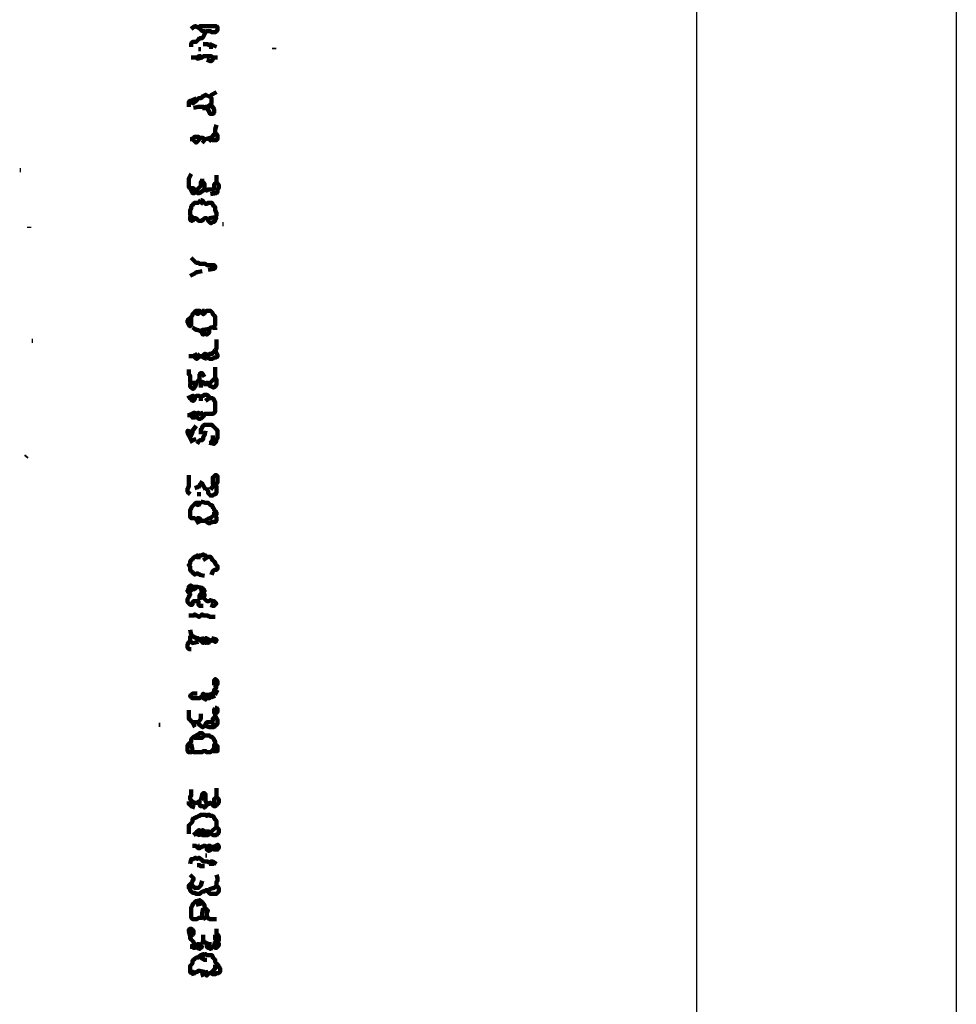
# Model space of a CAD drawing. Header units: metres. Extents: x 1704 to 4131, y 3282 to 4241.
# Tile 76 of 78: x 2258 to 2265, y 4222 to 4229. Entities that reach past the tile are written whole.
import ezdxf

# ---------------------------------------------------------------- set-up
doc = ezdxf.new("R2010")
doc.units = ezdxf.units.M
doc.layers.add('Dibujo', color=7, linetype='Continuous')
doc.layers.add('P', color=250, linetype='Continuous', lineweight=100)

msp = doc.modelspace()

# ---------------------------------------------------------------- linework, layer by layer
at = {"layer": 'Dibujo', "color": 0, "linetype": 'ByBlock'}
for p, q in [((2265.0098, 4237.0141), (2265.0098, 4207.3141)), ((2263.0098, 4235.0141), (2263.0098, 4209.3141))]:
    msp.add_line(p, q, dxfattribs=at)
at = {"layer": 'P', "color": 0, "linetype": 'Continuous'}
for points in [[(2259.1226, 4229.2892), (2259.1503, 4229.3076), (2259.1595, 4229.3076), (2259.1687, 4229.2984), (2259.178, 4229.2984), (2259.1872, 4229.3076), (2259.1964, 4229.3076), (2259.2056, 4229.3076), (2259.2149, 4229.3076), (2259.2241, 4229.3076), (2259.2333, 4229.3076), (2259.2426, 4229.3076), (2259.2518, 4229.3076), (2259.261, 4229.3076), (2259.2703, 4229.3076), (2259.2795, 4229.3076), (2259.2887, 4229.3076), (2259.298, 4229.3076), (2259.3072, 4229.3076), (2259.3164, 4229.3076), (2259.3256, 4229.2984), (2259.3256, 4229.2892), (2259.3256, 4229.28), (2259.3164, 4229.2707), (2259.3072, 4229.2615), (2259.298, 4229.2615), (2259.2887, 4229.2615), (2259.2795, 4229.2615), (2259.2703, 4229.2707), (2259.261, 4229.2707), (2259.2518, 4229.2707), (2259.2426, 4229.2707), (2259.2333, 4229.2615), (2259.2241, 4229.2707), (2259.2149, 4229.2707), (2259.2056, 4229.2707), (2259.178, 4229.2984)], [(2259.2333, 4229.2615), (2259.2149, 4229.2246), (2259.2056, 4229.2153), (2259.1964, 4229.2153), (2259.1872, 4229.2153), (2259.178, 4229.2061), (2259.1687, 4229.1969), (2259.1595, 4229.1876), (2259.1503, 4229.1876), (2259.141, 4229.1876), (2259.1318, 4229.1876), (2259.1226, 4229.1784), (2259.1226, 4229.1507)], [(2259.2149, 4229.1692), (2259.2518, 4229.1692), (2259.261, 4229.16), (2259.2703, 4229.1692), (2259.3164, 4229.1507)], [(2259.178, 4229.1323), (2259.1964, 4229.1323)], [(2259.261, 4229.1507), (2259.2887, 4229.1507)], [(2259.7595, 4229.1415), (2259.7595, 4229.1323)], [(2259.1226, 4229.0676), (2259.1687, 4229.0676)], [(2259.2056, 4229.0676), (2259.1687, 4229.0584), (2259.1687, 4229.0676), (2259.178, 4229.0769), (2259.1872, 4229.0769), (2259.1964, 4229.0769), (2259.2056, 4229.0676), (2259.2149, 4229.0769), (2259.2241, 4229.0769), (2259.2333, 4229.0769), (2259.2426, 4229.0769), (2259.2518, 4229.0769), (2259.261, 4229.0769), (2259.2703, 4229.0769), (2259.2795, 4229.0769), (2259.2887, 4229.0676), (2259.3256, 4229.0676)], [(2259.2887, 4229.0676), (2259.2887, 4229.0492), (2259.2795, 4229.04), (2259.2703, 4229.04), (2259.2426, 4229.0492)], [(2259.1041, 4228.6892), (2259.1041, 4228.7261), (2259.1133, 4228.7353), (2259.1226, 4228.7261), (2259.1318, 4228.7169), (2259.141, 4228.7169), (2259.1503, 4228.7261), (2259.1595, 4228.7353), (2259.1687, 4228.7446), (2259.178, 4228.7538), (2259.1872, 4228.7538), (2259.1964, 4228.7538), (2259.2056, 4228.763), (2259.2149, 4228.7723), (2259.2241, 4228.7723), (2259.2333, 4228.7815), (2259.2703, 4228.763)], [(2259.3164, 4228.8), (2259.2795, 4228.7815), (2259.2703, 4228.7723), (2259.2703, 4228.763), (2259.2795, 4228.7538), (2259.2795, 4228.7446), (2259.2795, 4228.7353), (2259.2795, 4228.7261), (2259.2795, 4228.7169), (2259.2703, 4228.7076), (2259.261, 4228.6984), (2259.2518, 4228.6892), (2259.2518, 4228.68), (2259.2518, 4228.6707), (2259.2518, 4228.6615), (2259.261, 4228.6523), (2259.261, 4228.643), (2259.2703, 4228.6338), (2259.2795, 4228.6338), (2259.2887, 4228.6338), (2259.298, 4228.643), (2259.298, 4228.6523), (2259.298, 4228.6615), (2259.298, 4228.6707), (2259.2703, 4228.7076)], [(2259.1133, 4228.7353), (2259.1595, 4228.7538)], [(2259.141, 4228.7353), (2259.1503, 4228.7261)], [(2259.141, 4228.68), (2259.178, 4228.6892), (2259.1872, 4228.6892), (2259.1964, 4228.6892), (2259.2056, 4228.6892), (2259.2149, 4228.6892), (2259.2241, 4228.68), (2259.2333, 4228.6892), (2259.2518, 4228.6892)], [(2259.2241, 4228.68), (2259.2241, 4228.6615)], [(2259.3164, 4228.5507), (2259.3072, 4228.5138), (2259.3072, 4228.5046), (2259.3072, 4228.4953), (2259.3072, 4228.4861), (2259.3164, 4228.4769), (2259.3256, 4228.4676), (2259.3256, 4228.4584), (2259.3256, 4228.4492), (2259.3256, 4228.44), (2259.3164, 4228.4307), (2259.3072, 4228.4307), (2259.298, 4228.4307), (2259.2887, 4228.4307), (2259.2887, 4228.44), (2259.2795, 4228.4492), (2259.298, 4228.4769)], [(2259.1133, 4228.44), (2259.1318, 4228.44)], [(2259.1964, 4228.4492), (2259.1595, 4228.4123), (2259.1503, 4228.4215), (2259.141, 4228.4307), (2259.1318, 4228.44), (2259.141, 4228.4492), (2259.1503, 4228.4584), (2259.1595, 4228.4584), (2259.1687, 4228.4584), (2259.178, 4228.4584), (2259.1872, 4228.4492), (2259.1964, 4228.4492), (2259.2056, 4228.4492), (2259.2149, 4228.4492), (2259.2241, 4228.44), (2259.2333, 4228.44), (2259.2703, 4228.4492)], [(2259.2333, 4228.44), (2259.2056, 4228.4123)], [(2259.261, 4228.44), (2259.2795, 4228.4215)], [(2257.8026, 4228.2), (2257.8118, 4228.2)], [(2259.1226, 4228.1723), (2259.1041, 4228.1353), (2259.1041, 4228.1261), (2259.1041, 4228.1169), (2259.1041, 4228.1076), (2259.1041, 4228.0984), (2259.1041, 4228.0892), (2259.1041, 4228.08), (2259.1041, 4228.0707), (2259.1133, 4228.0615), (2259.1226, 4228.0615), (2259.1318, 4228.0615), (2259.141, 4228.0615), (2259.1503, 4228.0523), (2259.1595, 4228.043), (2259.1687, 4228.0523), (2259.178, 4228.0615), (2259.1872, 4228.0707), (2259.1964, 4228.08), (2259.1964, 4228.0892), (2259.1964, 4228.0984), (2259.1964, 4228.1076), (2259.2056, 4228.1169), (2259.2149, 4228.1076), (2259.2241, 4228.0984), (2259.2241, 4228.0892), (2259.2241, 4228.08), (2259.2241, 4228.0707), (2259.2241, 4228.0615), (2259.2241, 4228.0523), (2259.2333, 4228.0523), (2259.2426, 4228.043), (2259.2518, 4228.0523), (2259.261, 4228.0523), (2259.2703, 4228.0523), (2259.2795, 4228.0523), (2259.2887, 4228.0523), (2259.298, 4228.0615), (2259.298, 4228.0707), (2259.298, 4228.08), (2259.298, 4228.0892), (2259.3072, 4228.0984), (2259.3164, 4228.1076), (2259.3256, 4228.0984), (2259.3349, 4228.0892), (2259.3349, 4228.08), (2259.3349, 4228.0707), (2259.3349, 4228.0615), (2259.3256, 4228.0523), (2259.3256, 4228.043), (2259.3256, 4228.0338), (2259.3164, 4228.0246), (2259.2703, 4228.0153)], [(2259.2056, 4228.1353), (2259.2056, 4228.1169)], [(2259.3164, 4228.163), (2259.3164, 4228.1446), (2259.3164, 4228.1353), (2259.3164, 4228.1261), (2259.3164, 4228.1076)], [(2259.1133, 4228.0615), (2259.1318, 4228.0246), (2259.141, 4228.0246), (2259.1503, 4228.0246), (2259.1595, 4228.0338), (2259.1687, 4228.0246), (2259.178, 4228.0246), (2259.1872, 4228.0246), (2259.2241, 4228.0523)], [(2259.298, 4228.043), (2259.298, 4228.0338)], [(2259.1964, 4227.9692), (2259.2056, 4227.9692), (2259.2149, 4227.96), (2259.2241, 4227.9507), (2259.2333, 4227.9415), (2259.2426, 4227.9415), (2259.2518, 4227.9507), (2259.261, 4227.9507), (2259.2703, 4227.9507), (2259.2795, 4227.9507), (2259.2887, 4227.9415), (2259.2887, 4227.9323), (2259.298, 4227.923), (2259.3072, 4227.9138), (2259.3072, 4227.9046), (2259.3072, 4227.8953), (2259.3072, 4227.8861), (2259.3164, 4227.8769), (2259.3164, 4227.8676), (2259.3164, 4227.8584), (2259.3164, 4227.8492), (2259.3072, 4227.84), (2259.3164, 4227.8307), (2259.3072, 4227.8215), (2259.3072, 4227.8123), (2259.298, 4227.803), (2259.2887, 4227.803), (2259.2795, 4227.7938), (2259.2703, 4227.7938), (2259.261, 4227.803), (2259.2518, 4227.8123), (2259.2518, 4227.8215), (2259.2426, 4227.8307), (2259.2333, 4227.8307), (2259.2241, 4227.8307), (2259.2149, 4227.8215), (2259.2056, 4227.8123), (2259.1964, 4227.8123), (2259.1872, 4227.8123), (2259.178, 4227.8123), (2259.1687, 4227.8215), (2259.1595, 4227.8307), (2259.1503, 4227.8307), (2259.141, 4227.8307), (2259.141, 4227.8215), (2259.1318, 4227.8123), (2259.1226, 4227.8123), (2259.1133, 4227.8215), (2259.1133, 4227.8307), (2259.1133, 4227.84), (2259.1226, 4227.8492), (2259.1133, 4227.8584), (2259.1133, 4227.8676), (2259.1133, 4227.8769), (2259.1133, 4227.8861), (2259.1133, 4227.8953), (2259.1226, 4227.9046), (2259.1226, 4227.9138), (2259.1226, 4227.923), (2259.1318, 4227.9323), (2259.141, 4227.9415), (2259.1503, 4227.9507), (2259.1595, 4227.9507), (2259.1687, 4227.9507), (2259.178, 4227.9507), (2259.1964, 4227.9692)], [(2259.1872, 4227.96), (2259.2149, 4227.9415)], [(2259.1226, 4227.8492), (2259.141, 4227.8307)], [(2259.261, 4227.8307), (2259.3072, 4227.84)], [(2257.8764, 4227.7661), (2257.8764, 4227.7569)], [(2259.3626, 4227.7846), (2259.3718, 4227.7846)], [(2259.1226, 4227.5261), (2259.1595, 4227.4892), (2259.1687, 4227.4892), (2259.178, 4227.4892), (2259.1872, 4227.48), (2259.1964, 4227.48), (2259.2056, 4227.48), (2259.2149, 4227.48), (2259.2241, 4227.48), (2259.2333, 4227.48), (2259.2426, 4227.4707), (2259.2518, 4227.4707), (2259.261, 4227.4707), (2259.2703, 4227.4707), (2259.2795, 4227.4707), (2259.2887, 4227.4707), (2259.298, 4227.4707), (2259.3072, 4227.4615), (2259.3072, 4227.4523), (2259.298, 4227.443), (2259.2518, 4227.4338)], [(2259.1133, 4227.3876), (2259.1503, 4227.4061), (2259.1595, 4227.4153), (2259.1687, 4227.4153), (2259.2056, 4227.4246)], [(2259.1226, 4227.0646), (2259.1226, 4227.0276), (2259.1226, 4227.0184), (2259.1226, 4227.0092), (2259.1133, 4227), (2259.1041, 4227.0092), (2259.1041, 4227.0184), (2259.0949, 4227.0276), (2259.0949, 4227.0369), (2259.0949, 4227.0461), (2259.1041, 4227.0553), (2259.1133, 4227.0646), (2259.1226, 4227.0738), (2259.1318, 4227.083), (2259.1318, 4227.0923), (2259.141, 4227.1015), (2259.1503, 4227.1107), (2259.1595, 4227.12), (2259.1687, 4227.12), (2259.178, 4227.12), (2259.1872, 4227.12), (2259.1964, 4227.1107), (2259.2056, 4227.1015), (2259.2149, 4227.0923), (2259.2241, 4227.1015), (2259.2333, 4227.1107), (2259.2426, 4227.12), (2259.2518, 4227.12), (2259.261, 4227.12), (2259.2703, 4227.12), (2259.2795, 4227.1107), (2259.2887, 4227.1015), (2259.2887, 4227.0923), (2259.298, 4227.083), (2259.3072, 4227.0738), (2259.3072, 4227.0646), (2259.3072, 4227.0553), (2259.3072, 4227.0461), (2259.3072, 4227.0369), (2259.3072, 4227.0276), (2259.3072, 4227.0184), (2259.3072, 4227.0092), (2259.298, 4227), (2259.2887, 4226.9907), (2259.2795, 4226.9907), (2259.2703, 4226.9907), (2259.261, 4226.9815), (2259.261, 4226.9723), (2259.261, 4226.963), (2259.261, 4226.9538), (2259.2518, 4226.9446), (2259.2426, 4226.9353), (2259.2333, 4226.9446), (2259.2241, 4226.9446), (2259.2149, 4226.9353), (2259.2056, 4226.9446), (2259.2056, 4226.9538), (2259.1964, 4226.963), (2259.2056, 4226.9723), (2259.2149, 4226.9723), (2259.261, 4226.9815)], [(2259.2056, 4227.12), (2259.2241, 4227.12)], [(2259.1503, 4227.1107), (2259.1549, 4227.1076), (2259.158, 4227.103), (2259.161, 4227.1015), (2259.1641, 4227.0984), (2259.1687, 4227.0953), (2259.1733, 4227.0953), (2259.1764, 4227.0953), (2259.181, 4227.0984), (2259.1841, 4227.1015), (2259.1872, 4227.103), (2259.1918, 4227.1076), (2259.1964, 4227.1107)], [(2259.1318, 4226.9907), (2259.1503, 4226.9815), (2259.1595, 4226.9723), (2259.1687, 4226.9723), (2259.1964, 4226.963)], [(2259.3072, 4226.9907), (2259.3072, 4226.9723)], [(2257.8949, 4226.8892), (2257.9041, 4226.8892)], [(2259.3164, 4226.8984), (2259.3164, 4226.8615), (2259.3164, 4226.8523), (2259.3164, 4226.843), (2259.3164, 4226.8338), (2259.3164, 4226.8246), (2259.3072, 4226.8153), (2259.298, 4226.8061), (2259.2887, 4226.7969), (2259.2795, 4226.7876), (2259.2703, 4226.7876), (2259.261, 4226.7876), (2259.2518, 4226.7784), (2259.2518, 4226.7692), (2259.2518, 4226.76), (2259.261, 4226.7507), (2259.2703, 4226.7507), (2259.2795, 4226.7507), (2259.2887, 4226.7507), (2259.298, 4226.76), (2259.3072, 4226.76), (2259.3164, 4226.76), (2259.3256, 4226.7692), (2259.3256, 4226.7784), (2259.3072, 4226.8153)], [(2259.1041, 4226.7692), (2259.141, 4226.7692)], [(2259.1687, 4226.7876), (2259.178, 4226.7784), (2259.1872, 4226.7692), (2259.178, 4226.76), (2259.1687, 4226.7507), (2259.1595, 4226.7507), (2259.1503, 4226.76), (2259.141, 4226.7692), (2259.1503, 4226.7784), (2259.1687, 4226.7876)], [(2259.1872, 4226.7692), (2259.2056, 4226.7692)], [(2259.2426, 4226.7507), (2259.2149, 4226.76), (2259.2056, 4226.7692), (2259.2149, 4226.7784), (2259.2241, 4226.7876), (2259.2333, 4226.7876), (2259.2518, 4226.7692)], [(2259.1041, 4226.6676), (2259.1041, 4226.6307), (2259.1133, 4226.6215), (2259.1133, 4226.6123), (2259.1133, 4226.603), (2259.1133, 4226.5938), (2259.1133, 4226.5846), (2259.1133, 4226.5753), (2259.1226, 4226.5661), (2259.1133, 4226.5569), (2259.1133, 4226.5476), (2259.1133, 4226.5384), (2259.1226, 4226.5292), (2259.1318, 4226.52), (2259.141, 4226.52), (2259.1503, 4226.5292), (2259.1503, 4226.5384), (2259.1595, 4226.5476), (2259.1595, 4226.5569), (2259.1595, 4226.5661), (2259.1226, 4226.5661)], [(2259.3072, 4226.6861), (2259.3072, 4226.6492), (2259.3072, 4226.64), (2259.3072, 4226.6307), (2259.3072, 4226.6215), (2259.3072, 4226.6123), (2259.3072, 4226.603), (2259.3164, 4226.5938), (2259.3164, 4226.5846), (2259.3164, 4226.5753), (2259.3164, 4226.5661), (2259.3164, 4226.5569), (2259.3164, 4226.5476), (2259.3072, 4226.5384), (2259.298, 4226.5292), (2259.2887, 4226.5292), (2259.2795, 4226.5384), (2259.2703, 4226.5384), (2259.261, 4226.5476), (2259.261, 4226.5569), (2259.2518, 4226.5661), (2259.2426, 4226.5661), (2259.2333, 4226.5569), (2259.2241, 4226.5661), (2259.2149, 4226.5661), (2259.2056, 4226.5753), (2259.1964, 4226.5661), (2259.1964, 4226.5569), (2259.1964, 4226.5292)], [(2259.1595, 4226.5661), (2259.1872, 4226.5938), (2259.1872, 4226.603), (2259.1872, 4226.6123), (2259.1872, 4226.6215), (2259.1872, 4226.6307), (2259.1964, 4226.64), (2259.2056, 4226.64), (2259.2241, 4226.6123)], [(2259.3072, 4226.603), (2259.261, 4226.5569)], [(2259.2333, 4226.5569), (2259.2333, 4226.5384)], [(2259.0949, 4226.4461), (2259.1318, 4226.4646), (2259.141, 4226.4646), (2259.1503, 4226.4553), (2259.1595, 4226.4646), (2259.1687, 4226.4646), (2259.178, 4226.4646), (2259.1872, 4226.4646), (2259.1964, 4226.4553), (2259.2056, 4226.4646), (2259.2149, 4226.4646), (2259.2241, 4226.4738), (2259.2333, 4226.4738), (2259.2426, 4226.4738), (2259.2518, 4226.4646), (2259.261, 4226.4553), (2259.2703, 4226.4461), (2259.2795, 4226.4461), (2259.2887, 4226.4461), (2259.298, 4226.4369), (2259.298, 4226.4276), (2259.3072, 4226.4184), (2259.3072, 4226.4092), (2259.3072, 4226.4), (2259.3072, 4226.3907), (2259.3072, 4226.3815), (2259.3072, 4226.3723), (2259.3072, 4226.363), (2259.3072, 4226.3538), (2259.3072, 4226.3446), (2259.298, 4226.3353), (2259.2887, 4226.3261), (2259.2795, 4226.3261), (2259.2703, 4226.3261), (2259.261, 4226.3261), (2259.2518, 4226.3261), (2259.2426, 4226.3261), (2259.2333, 4226.3261), (2259.2241, 4226.3261), (2259.2241, 4226.3169), (2259.2149, 4226.3076), (2259.2056, 4226.2984), (2259.1964, 4226.2892), (2259.1872, 4226.2892), (2259.178, 4226.2892), (2259.1687, 4226.2984), (2259.1595, 4226.3076), (2259.1503, 4226.2984), (2259.141, 4226.2984), (2259.1318, 4226.2984), (2259.1226, 4226.3076), (2259.1133, 4226.3169), (2259.1226, 4226.3261), (2259.1318, 4226.3261), (2259.141, 4226.3353), (2259.1503, 4226.3353), (2259.1595, 4226.3261), (2259.1687, 4226.3261), (2259.178, 4226.3353), (2259.1872, 4226.3261), (2259.2149, 4226.3353)], [(2259.1503, 4226.4553), (2259.1503, 4226.4369), (2259.141, 4226.4276), (2259.1318, 4226.4276), (2259.1133, 4226.4461)], [(2259.1964, 4226.4553), (2259.1964, 4226.4276)], [(2259.2333, 4226.4276), (2259.261, 4226.4461)], [(2259.0949, 4226.3169), (2259.1133, 4226.3169)], [(2259.1595, 4226.3261), (2259.1595, 4226.3076)], [(2259.1318, 4226.1046), (2259.1133, 4226.1415), (2259.1133, 4226.1507), (2259.1226, 4226.16), (2259.1226, 4226.1692), (2259.1318, 4226.1784), (2259.1318, 4226.1876), (2259.1318, 4226.1969), (2259.1595, 4226.2338)], [(2259.1964, 4226.1692), (2259.1964, 4226.2061), (2259.2056, 4226.2153), (2259.2056, 4226.2246), (2259.2149, 4226.2338), (2259.2241, 4226.243), (2259.2333, 4226.243), (2259.2426, 4226.243), (2259.2518, 4226.243), (2259.261, 4226.243), (2259.2703, 4226.243), (2259.2795, 4226.243), (2259.2887, 4226.2338), (2259.298, 4226.2246), (2259.3072, 4226.2153), (2259.3164, 4226.2061), (2259.3256, 4226.1969), (2259.3256, 4226.1876), (2259.3256, 4226.1784), (2259.3256, 4226.1692), (2259.3256, 4226.16), (2259.3256, 4226.1507), (2259.3256, 4226.1415), (2259.3164, 4226.1323), (2259.3072, 4226.123), (2259.3164, 4226.1138), (2259.3072, 4226.1046), (2259.298, 4226.0953), (2259.261, 4226.1046)], [(2259.1133, 4226.1415), (2259.0949, 4226.1784), (2259.0949, 4226.1876), (2259.0949, 4226.1969), (2259.1318, 4226.1876)], [(2259.1318, 4226.123), (2259.1595, 4226.1323)], [(2259.2333, 4226.1969), (2259.2241, 4226.16), (2259.2149, 4226.1507), (2259.2149, 4226.1415), (2259.2149, 4226.1323), (2259.2056, 4226.123), (2259.1964, 4226.123), (2259.1872, 4226.123), (2259.1687, 4226.0953)], [(2259.2887, 4226.16), (2259.2887, 4226.1415), (2259.2887, 4226.1323), (2259.2887, 4226.123), (2259.3072, 4226.123)], [(2259.2887, 4226.123), (2259.2703, 4226.1046)], [(2257.858, 4226.003), (2257.8487, 4225.9938)], [(2259.1041, 4225.8553), (2259.1041, 4225.8184), (2259.1041, 4225.8092), (2259.1041, 4225.8), (2259.1041, 4225.7907), (2259.1041, 4225.7815), (2259.1041, 4225.7723), (2259.1041, 4225.763), (2259.0949, 4225.7538), (2259.0949, 4225.7446), (2259.0949, 4225.7353), (2259.0949, 4225.7261), (2259.1133, 4225.7076)], [(2259.2703, 4225.7446), (2259.298, 4225.7815), (2259.2887, 4225.7907), (2259.2887, 4225.8), (2259.2887, 4225.8092), (2259.2887, 4225.8184), (2259.2887, 4225.8276), (2259.2887, 4225.8369), (2259.298, 4225.8461), (2259.3072, 4225.8553), (2259.3164, 4225.8553), (2259.3256, 4225.8461), (2259.3256, 4225.8369), (2259.3256, 4225.8276), (2259.3256, 4225.8184), (2259.3256, 4225.8092), (2259.3256, 4225.8), (2259.3164, 4225.7907), (2259.3072, 4225.7815), (2259.3164, 4225.7723), (2259.3164, 4225.763), (2259.3164, 4225.7538), (2259.3164, 4225.7446), (2259.3164, 4225.7353), (2259.3164, 4225.7261), (2259.3164, 4225.7169), (2259.3072, 4225.7076), (2259.298, 4225.7076), (2259.2887, 4225.6984), (2259.2795, 4225.6984), (2259.2703, 4225.6984), (2259.261, 4225.7076), (2259.2518, 4225.7169), (2259.2518, 4225.7261), (2259.2518, 4225.7353), (2259.2426, 4225.7446), (2259.261, 4225.7446)], [(2259.2056, 4225.8092), (2259.1964, 4225.7907), (2259.1872, 4225.7815), (2259.1872, 4225.7723), (2259.178, 4225.763), (2259.1687, 4225.763), (2259.1503, 4225.7538)], [(2259.2056, 4225.7907), (2259.2333, 4225.7446)], [(2259.1687, 4225.7076), (2259.1964, 4225.7076)], [(2259.1964, 4225.6523), (2259.2333, 4225.643), (2259.2426, 4225.643), (2259.2518, 4225.643), (2259.261, 4225.6338), (2259.2703, 4225.6246), (2259.2795, 4225.6246), (2259.2887, 4225.6153), (2259.2887, 4225.6061), (2259.298, 4225.5969), (2259.298, 4225.5876), (2259.3072, 4225.5784), (2259.3164, 4225.5692), (2259.3164, 4225.56), (2259.3164, 4225.5507), (2259.3072, 4225.5415), (2259.3164, 4225.5323), (2259.3164, 4225.523), (2259.3164, 4225.5138), (2259.3164, 4225.5046), (2259.3072, 4225.4953), (2259.298, 4225.4953), (2259.2887, 4225.4953), (2259.2795, 4225.4953), (2259.2703, 4225.4861), (2259.261, 4225.4861), (2259.2518, 4225.4861), (2259.2426, 4225.4953), (2259.2333, 4225.5046), (2259.2241, 4225.5046), (2259.2149, 4225.5046), (2259.2056, 4225.5046), (2259.1964, 4225.5046), (2259.1964, 4225.5138), (2259.1872, 4225.523), (2259.178, 4225.523), (2259.1687, 4225.523), (2259.1595, 4225.5138), (2259.1503, 4225.523), (2259.141, 4225.523), (2259.1318, 4225.523), (2259.1226, 4225.523), (2259.1133, 4225.5323), (2259.1133, 4225.5415), (2259.1133, 4225.5507), (2259.1133, 4225.56), (2259.1133, 4225.5692), (2259.1133, 4225.5784), (2259.1133, 4225.5876), (2259.1226, 4225.5969), (2259.1226, 4225.6061), (2259.1318, 4225.6153), (2259.141, 4225.6246), (2259.1503, 4225.6338), (2259.1595, 4225.643), (2259.1687, 4225.643), (2259.178, 4225.643), (2259.1872, 4225.643), (2259.1872, 4225.6338), (2259.178, 4225.6246), (2259.1503, 4225.6338)], [(2259.298, 4225.5507), (2259.2703, 4225.523), (2259.261, 4225.523), (2259.2241, 4225.5046)], [(2259.298, 4225.5692), (2259.298, 4225.5507)], [(2259.1964, 4225.5046), (2259.1595, 4225.4861)], [(2259.2241, 4225.08), (2259.1872, 4225.0892), (2259.178, 4225.0984), (2259.1687, 4225.0984), (2259.1595, 4225.0984), (2259.1503, 4225.0892), (2259.141, 4225.0984), (2259.1318, 4225.1076), (2259.1226, 4225.1169), (2259.1133, 4225.1261), (2259.1133, 4225.1353), (2259.1133, 4225.1446), (2259.1133, 4225.1538), (2259.1041, 4225.163), (2259.1133, 4225.1723), (2259.1133, 4225.1815), (2259.1133, 4225.1907), (2259.1226, 4225.2), (2259.1318, 4225.2092), (2259.141, 4225.2184), (2259.1503, 4225.2276), (2259.1595, 4225.2276), (2259.1687, 4225.2369), (2259.178, 4225.2276), (2259.1872, 4225.2369), (2259.1964, 4225.2369), (2259.2056, 4225.2369), (2259.2149, 4225.2461), (2259.2241, 4225.2369), (2259.2333, 4225.2369), (2259.2426, 4225.2276), (2259.2518, 4225.2276), (2259.261, 4225.2276), (2259.2703, 4225.2276), (2259.2795, 4225.2184), (2259.2795, 4225.2092), (2259.2887, 4225.2), (2259.298, 4225.1907), (2259.3072, 4225.1815), (2259.3072, 4225.1723), (2259.3164, 4225.163), (2259.3256, 4225.1538), (2259.3256, 4225.1446), (2259.3256, 4225.1353), (2259.3164, 4225.1261), (2259.3072, 4225.1261), (2259.298, 4225.1261), (2259.2887, 4225.1169), (2259.2795, 4225.0892)], [(2259.178, 4225.2276), (2259.178, 4225.2092)], [(2259.2518, 4225.2276), (2259.2149, 4225.2)], [(2259.1318, 4224.9969), (2259.1687, 4224.9969), (2259.1595, 4224.9876), (2259.1503, 4224.9784), (2259.141, 4224.9784), (2259.1318, 4224.9784), (2259.1318, 4224.9876), (2259.1318, 4224.9969), (2259.1226, 4225.0061), (2259.1133, 4225.0061), (2259.1041, 4224.9969), (2259.1041, 4224.9876), (2259.1041, 4224.9784), (2259.0949, 4224.9692), (2259.0949, 4224.96), (2259.1041, 4224.9507), (2259.1133, 4224.9415), (2259.1133, 4224.9323), (2259.1041, 4224.923), (2259.1041, 4224.9138), (2259.0949, 4224.9046), (2259.0949, 4224.8953), (2259.0949, 4224.8861), (2259.0949, 4224.8769), (2259.1041, 4224.8676), (2259.1133, 4224.8584), (2259.1226, 4224.8584), (2259.1318, 4224.8584), (2259.1318, 4224.8676), (2259.1318, 4224.8769), (2259.141, 4224.8861), (2259.1503, 4224.8861), (2259.1595, 4224.8861), (2259.1687, 4224.8861), (2259.178, 4224.8861), (2259.178, 4224.8769), (2259.178, 4224.8676), (2259.178, 4224.8584), (2259.1872, 4224.8492), (2259.1964, 4224.8492), (2259.2149, 4224.8492)], [(2259.1687, 4224.9969), (2259.2056, 4224.9876), (2259.2149, 4224.9784), (2259.2241, 4224.9692), (2259.2241, 4224.96), (2259.2149, 4224.9507), (2259.2241, 4224.9415), (2259.2241, 4224.9323), (2259.2241, 4224.923), (2259.2149, 4224.9138), (2259.2241, 4224.9046), (2259.2333, 4224.8953), (2259.2426, 4224.8861), (2259.2518, 4224.8861), (2259.261, 4224.8861), (2259.2703, 4224.8953), (2259.2795, 4224.8861), (2259.2887, 4224.8861), (2259.298, 4224.8861), (2259.3072, 4224.8769), (2259.3164, 4224.8676), (2259.3072, 4224.8584), (2259.298, 4224.8492), (2259.2887, 4224.8492), (2259.2703, 4224.8584)], [(2259.1318, 4224.9784), (2259.1041, 4224.9507)], [(2259.1964, 4224.9876), (2259.2056, 4224.9507), (2259.1964, 4224.9415), (2259.1872, 4224.9323), (2259.1872, 4224.8953)], [(2259.1964, 4224.9138), (2259.2149, 4224.9138)], [(2259.1041, 4224.7753), (2259.141, 4224.7753), (2259.1503, 4224.7846), (2259.1595, 4224.7753), (2259.1687, 4224.7753), (2259.178, 4224.7661), (2259.1872, 4224.7661), (2259.1964, 4224.7753), (2259.2056, 4224.7846), (2259.2149, 4224.7753), (2259.2241, 4224.7753), (2259.2333, 4224.7753), (2259.2426, 4224.7753), (2259.2518, 4224.7753), (2259.261, 4224.7661), (2259.2703, 4224.7661), (2259.3072, 4224.7661)], [(2259.1133, 4224.6646), (2259.1226, 4224.6276), (2259.1318, 4224.6184), (2259.141, 4224.6092), (2259.1503, 4224.6092), (2259.1595, 4224.6), (2259.1687, 4224.6), (2259.178, 4224.6), (2259.1872, 4224.5907), (2259.1964, 4224.5815), (2259.2056, 4224.5723), (2259.2149, 4224.563), (2259.2241, 4224.5723), (2259.2333, 4224.563), (2259.2426, 4224.5723), (2259.2518, 4224.563), (2259.261, 4224.5723), (2259.2703, 4224.5815), (2259.261, 4224.5907), (2259.2518, 4224.5907), (2259.2426, 4224.6), (2259.2333, 4224.6), (2259.2241, 4224.5907), (2259.2149, 4224.6), (2259.1872, 4224.5815)], [(2259.1133, 4224.6184), (2259.1133, 4224.5815), (2259.1226, 4224.5723), (2259.1318, 4224.563), (2259.178, 4224.5723)], [(2259.1133, 4224.5815), (2259.0949, 4224.5538), (2259.0949, 4224.5446), (2259.0949, 4224.5353), (2259.0949, 4224.5261), (2259.1041, 4224.5169), (2259.1226, 4224.5169)], [(2259.2241, 4224.5907), (2259.2241, 4224.5723)], [(2259.2795, 4224.6), (2259.3164, 4224.5907), (2259.3164, 4224.5815), (2259.3072, 4224.5723), (2259.2703, 4224.5907)], [(2259.298, 4224.24), (2259.298, 4224.2769), (2259.3072, 4224.2861), (2259.3164, 4224.2769), (2259.3256, 4224.2676), (2259.3256, 4224.2584), (2259.3256, 4224.2492), (2259.3164, 4224.24), (2259.3072, 4224.2307), (2259.3164, 4224.2215), (2259.3072, 4224.2123), (2259.298, 4224.203), (2259.298, 4224.1938), (2259.298, 4224.1846), (2259.298, 4224.1753), (2259.2887, 4224.1753), (2259.2795, 4224.1753), (2259.2703, 4224.1661), (2259.2795, 4224.1569), (2259.2703, 4224.1476), (2259.261, 4224.1384), (2259.2518, 4224.1384), (2259.2426, 4224.1384), (2259.2333, 4224.1292), (2259.2241, 4224.1384), (2259.2149, 4224.1384), (2259.2056, 4224.1476), (2259.1964, 4224.1476), (2259.1872, 4224.1384), (2259.178, 4224.1384), (2259.1687, 4224.1384), (2259.1595, 4224.1384), (2259.1503, 4224.1384), (2259.141, 4224.1384), (2259.1318, 4224.1384), (2259.1226, 4224.1476), (2259.1133, 4224.1569), (2259.1226, 4224.1661), (2259.1318, 4224.1753), (2259.141, 4224.1753), (2259.1687, 4224.1753)], [(2259.2056, 4224.1476), (2259.2149, 4224.1753), (2259.2241, 4224.1661), (2259.261, 4224.1661)], [(2259.3256, 4224.203), (2259.3072, 4224.1661)], [(2259.1041, 4224.1569), (2259.1133, 4224.1569)], [(2259.3072, 4224.1569), (2259.2795, 4224.1476)], [(2259.1041, 4224.0461), (2259.1041, 4224.0092), (2259.1041, 4224), (2259.1041, 4223.9907), (2259.1041, 4223.9815), (2259.1133, 4223.9723), (2259.1226, 4223.963), (2259.1318, 4223.9538), (2259.141, 4223.9538), (2259.1503, 4223.9538), (2259.1595, 4223.9538), (2259.1687, 4223.9538), (2259.178, 4223.9538), (2259.178, 4223.9446), (2259.1872, 4223.9353), (2259.1964, 4223.9261), (2259.2056, 4223.9169), (2259.2149, 4223.9169), (2259.2241, 4223.9261), (2259.2333, 4223.9353), (2259.2333, 4223.9446), (2259.2426, 4223.9538), (2259.2518, 4223.9538), (2259.261, 4223.9538), (2259.2703, 4223.9538), (2259.2795, 4223.9538), (2259.2887, 4223.963), (2259.2887, 4223.9723), (2259.2887, 4223.9815), (2259.298, 4223.9907), (2259.3072, 4224), (2259.3164, 4223.9907), (2259.3164, 4223.9815), (2259.3256, 4223.9723), (2259.3256, 4223.963), (2259.3256, 4223.9538), (2259.3256, 4223.9446), (2259.3164, 4223.9353), (2259.3072, 4223.9261), (2259.298, 4223.9169), (2259.2887, 4223.9169), (2259.2795, 4223.9169), (2259.2703, 4223.9169), (2259.261, 4223.9169), (2259.2333, 4223.9261)], [(2259.1964, 4224.0184), (2259.1964, 4224), (2259.1964, 4223.9907), (2259.1964, 4223.9815), (2259.178, 4223.9538)], [(2259.3072, 4224.0646), (2259.3164, 4224.0646), (2259.3256, 4224.0553), (2259.3256, 4224.0461), (2259.3256, 4224.0369), (2259.3164, 4224.0276), (2259.3072, 4224.0184), (2259.298, 4224.0276), (2259.298, 4224.0369), (2259.298, 4224.0461), (2259.3072, 4224.0646)], [(2259.3072, 4224.0184), (2259.3072, 4224)], [(2258.8733, 4223.9353), (2258.8826, 4223.9353)], [(2259.1318, 4223.9538), (2259.1503, 4223.9169)], [(2259.2795, 4223.9538), (2259.3072, 4223.9261)], [(2259.141, 4223.843), (2259.178, 4223.8615), (2259.1872, 4223.8707), (2259.1964, 4223.8707), (2259.2056, 4223.8707), (2259.2149, 4223.8615), (2259.2241, 4223.8523), (2259.2149, 4223.843), (2259.2056, 4223.8338), (2259.1964, 4223.8338), (2259.1872, 4223.8338), (2259.178, 4223.8338), (2259.1687, 4223.8338), (2259.1595, 4223.8338), (2259.1503, 4223.8338), (2259.141, 4223.843), (2259.1318, 4223.8338), (2259.1226, 4223.8246), (2259.1226, 4223.8153), (2259.1226, 4223.8061), (2259.1133, 4223.7969), (2259.1041, 4223.7876), (2259.0949, 4223.7784), (2259.0949, 4223.7692), (2259.0949, 4223.76), (2259.0949, 4223.7507), (2259.0949, 4223.7415), (2259.0949, 4223.7323), (2259.1041, 4223.723), (2259.1133, 4223.723), (2259.1226, 4223.723), (2259.1318, 4223.7323), (2259.141, 4223.723), (2259.1503, 4223.723), (2259.1595, 4223.723), (2259.1687, 4223.723), (2259.178, 4223.723), (2259.1872, 4223.723), (2259.1964, 4223.723), (2259.2056, 4223.723), (2259.2149, 4223.7323), (2259.2241, 4223.7323), (2259.2333, 4223.7323), (2259.2426, 4223.723), (2259.2518, 4223.723), (2259.261, 4223.723), (2259.2703, 4223.723), (2259.2795, 4223.7323), (2259.2887, 4223.7415), (2259.298, 4223.7507), (2259.298, 4223.76), (2259.298, 4223.7692), (2259.298, 4223.7784), (2259.3072, 4223.7876), (2259.3164, 4223.7784), (2259.3256, 4223.7692), (2259.3256, 4223.76), (2259.3256, 4223.7507), (2259.3256, 4223.7415), (2259.3256, 4223.7323), (2259.2887, 4223.7323)], [(2259.1226, 4223.7876), (2259.1318, 4223.7415)], [(2259.2241, 4223.8523), (2259.261, 4223.8523), (2259.2703, 4223.843), (2259.2795, 4223.843), (2259.2887, 4223.8338), (2259.298, 4223.8246), (2259.298, 4223.8153), (2259.3072, 4223.8061), (2259.3072, 4223.7876)], [(2259.3164, 4223.4461), (2259.3164, 4223.4092), (2259.3164, 4223.4), (2259.3164, 4223.3907), (2259.3164, 4223.3815), (2259.3256, 4223.3723), (2259.3349, 4223.363), (2259.3349, 4223.3538), (2259.3349, 4223.3446), (2259.3349, 4223.3353), (2259.3256, 4223.3261), (2259.3164, 4223.3169), (2259.3072, 4223.3076), (2259.298, 4223.3076), (2259.2887, 4223.3169), (2259.2795, 4223.3261), (2259.2703, 4223.3353), (2259.261, 4223.3261), (2259.2518, 4223.3261), (2259.2426, 4223.3169), (2259.2333, 4223.3076), (2259.2241, 4223.2984), (2259.2149, 4223.3076), (2259.2056, 4223.3076), (2259.1964, 4223.3076), (2259.1872, 4223.3169), (2259.1872, 4223.3261), (2259.1872, 4223.3353), (2259.1872, 4223.3446), (2259.178, 4223.3446), (2259.1687, 4223.3353), (2259.1595, 4223.3353), (2259.1503, 4223.3353), (2259.141, 4223.3353), (2259.1318, 4223.3446), (2259.1226, 4223.3538), (2259.1133, 4223.363), (2259.1133, 4223.3723), (2259.1133, 4223.3815), (2259.1226, 4223.3907), (2259.1226, 4223.4369)], [(2259.1964, 4223.3538), (2259.2056, 4223.3907), (2259.2056, 4223.4), (2259.2149, 4223.4092), (2259.2241, 4223.4092), (2259.2333, 4223.4), (2259.2333, 4223.3907), (2259.2333, 4223.3815), (2259.2333, 4223.3723), (2259.2333, 4223.363), (2259.2333, 4223.3538), (2259.2333, 4223.3446), (2259.2518, 4223.3261)], [(2259.1041, 4223.3446), (2259.1041, 4223.3261), (2259.1133, 4223.3169), (2259.1226, 4223.3076), (2259.1503, 4223.2984)], [(2259.1226, 4223.3353), (2259.1226, 4223.3261)], [(2259.3164, 4223.3815), (2259.298, 4223.363), (2259.298, 4223.3538), (2259.298, 4223.3446), (2259.2887, 4223.3261)], [(2259.1041, 4223.0953), (2259.1041, 4223.1323), (2259.1041, 4223.1415), (2259.1041, 4223.1507), (2259.1041, 4223.16), (2259.1133, 4223.1692), (2259.1226, 4223.1784), (2259.1318, 4223.1876), (2259.1318, 4223.1969), (2259.1318, 4223.2061), (2259.141, 4223.2153), (2259.1503, 4223.2153), (2259.1595, 4223.2246), (2259.1687, 4223.2246), (2259.178, 4223.2338), (2259.1872, 4223.2338), (2259.1964, 4223.243), (2259.2056, 4223.243), (2259.2149, 4223.243), (2259.2241, 4223.243), (2259.2333, 4223.243), (2259.2426, 4223.2338), (2259.2518, 4223.243), (2259.261, 4223.243), (2259.2703, 4223.2338), (2259.2795, 4223.2338), (2259.2887, 4223.2338), (2259.298, 4223.2246), (2259.298, 4223.2153), (2259.3072, 4223.2061), (2259.3164, 4223.1969), (2259.3164, 4223.1876), (2259.3164, 4223.1784), (2259.3164, 4223.1692), (2259.3164, 4223.16), (2259.3164, 4223.1507), (2259.3256, 4223.1415), (2259.3349, 4223.1323), (2259.3349, 4223.123), (2259.3349, 4223.1138), (2259.3349, 4223.1046), (2259.3256, 4223.0953), (2259.3164, 4223.0861), (2259.3072, 4223.0861), (2259.298, 4223.0861), (2259.2887, 4223.0861), (2259.2795, 4223.0953), (2259.2703, 4223.1046), (2259.261, 4223.1138), (2259.2518, 4223.1138), (2259.2426, 4223.1138), (2259.2333, 4223.1138), (2259.2241, 4223.1138), (2259.2149, 4223.123), (2259.2056, 4223.123), (2259.1964, 4223.1138), (2259.1872, 4223.123), (2259.178, 4223.123), (2259.1687, 4223.1138), (2259.1595, 4223.1046), (2259.141, 4223.0861)], [(2259.3164, 4223.1507), (2259.2795, 4223.1138), (2259.2703, 4223.1046), (2259.261, 4223.0953), (2259.2518, 4223.0861), (2259.2426, 4223.0861), (2259.2333, 4223.0861), (2259.2241, 4223.0861), (2259.2149, 4223.0861), (2259.2056, 4223.0861), (2259.1964, 4223.0953), (2259.1872, 4223.0861), (2259.1595, 4223.0953)], [(2259.1964, 4223.1138), (2259.1964, 4223.0953)], [(2259.2887, 4222.9938), (2259.3256, 4223.0123), (2259.3349, 4223.003), (2259.3349, 4222.9938), (2259.3349, 4222.9846), (2259.3256, 4222.9753), (2259.3164, 4222.9753), (2259.3072, 4222.9753), (2259.298, 4222.9753), (2259.2887, 4222.9846), (2259.2795, 4222.9938), (2259.2703, 4223.003), (2259.261, 4223.003), (2259.2518, 4223.003), (2259.2426, 4222.9938), (2259.2333, 4223.003), (2259.2241, 4223.003), (2259.2149, 4223.003), (2259.2056, 4222.9938), (2259.1964, 4222.9938), (2259.1872, 4222.9846), (2259.178, 4222.9846), (2259.1687, 4222.9938), (2259.1595, 4223.003), (2259.1318, 4223.003)], [(2259.178, 4223.003), (2259.1872, 4223.003)], [(2259.2426, 4222.9938), (2259.2426, 4222.9753), (2259.2518, 4222.9661), (2259.261, 4222.9661), (2259.2887, 4222.9846)], [(2259.1133, 4222.8646), (2259.1226, 4222.9015), (2259.1318, 4222.9015), (2259.141, 4222.9015), (2259.1503, 4222.9107), (2259.1595, 4222.9107), (2259.1687, 4222.9015), (2259.178, 4222.9107), (2259.1872, 4222.9107), (2259.1964, 4222.9015), (2259.2056, 4222.8923), (2259.2149, 4222.883), (2259.2241, 4222.883), (2259.2333, 4222.883), (2259.2426, 4222.883), (2259.2518, 4222.883), (2259.261, 4222.8738), (2259.2703, 4222.883), (2259.2795, 4222.883), (2259.2887, 4222.883), (2259.3164, 4222.8646)], [(2259.2333, 4222.9292), (2259.2426, 4222.9292)], [(2259.1687, 4222.8553), (2259.1872, 4222.8553), (2259.1964, 4222.8461), (2259.2056, 4222.8461), (2259.2241, 4222.8461)], [(2259.261, 4222.8646), (2259.298, 4222.8646)], [(2259.1133, 4222.7815), (2259.141, 4222.7538), (2259.141, 4222.7446), (2259.1318, 4222.7353), (2259.1318, 4222.7261), (2259.1226, 4222.7169), (2259.1133, 4222.7076), (2259.1041, 4222.6984), (2259.1041, 4222.6892), (2259.1041, 4222.68), (2259.1133, 4222.6707), (2259.1133, 4222.6615), (2259.1226, 4222.6523), (2259.1318, 4222.643), (2259.141, 4222.643), (2259.1503, 4222.643), (2259.1595, 4222.6338), (2259.1687, 4222.6338), (2259.178, 4222.6338), (2259.1872, 4222.6338), (2259.1964, 4222.643), (2259.2056, 4222.6523), (2259.2149, 4222.6523), (2259.2241, 4222.6523), (2259.2333, 4222.6615), (2259.2426, 4222.6615), (2259.2518, 4222.6615), (2259.2518, 4222.6523), (2259.261, 4222.643), (2259.2703, 4222.6338), (2259.2795, 4222.6338), (2259.2887, 4222.6338), (2259.298, 4222.6338), (2259.3072, 4222.6338), (2259.3164, 4222.6338), (2259.3256, 4222.643), (2259.3349, 4222.6523), (2259.3349, 4222.6615), (2259.3349, 4222.6707), (2259.3349, 4222.68), (2259.3256, 4222.6892), (2259.3164, 4222.6984), (2259.3072, 4222.6892), (2259.298, 4222.68), (2259.261, 4222.6707)], [(2259.2056, 4222.7353), (2259.1964, 4222.6984), (2259.1872, 4222.6892), (2259.178, 4222.68), (2259.1687, 4222.68), (2259.1595, 4222.68), (2259.1503, 4222.68), (2259.141, 4222.6892), (2259.1226, 4222.7076)], [(2259.3164, 4222.7815), (2259.3256, 4222.7538), (2259.3256, 4222.7446), (2259.3256, 4222.7353), (2259.3164, 4222.7261), (2259.3164, 4222.7169), (2259.3164, 4222.6984)], [(2259.2149, 4222.523), (2259.2056, 4222.4861), (2259.2056, 4222.4769), (2259.2056, 4222.4676), (2259.2056, 4222.4584), (2259.2056, 4222.4492), (2259.1964, 4222.4492), (2259.1872, 4222.4492), (2259.178, 4222.4492), (2259.1687, 4222.44), (2259.1595, 4222.44), (2259.1503, 4222.44), (2259.141, 4222.44), (2259.1318, 4222.44), (2259.1226, 4222.4492), (2259.1226, 4222.4584), (2259.1226, 4222.4676), (2259.1226, 4222.4769), (2259.1226, 4222.4861), (2259.1226, 4222.4953), (2259.1226, 4222.5046), (2259.1226, 4222.5138), (2259.1226, 4222.523), (2259.1226, 4222.5323), (2259.1318, 4222.5415), (2259.1318, 4222.5507), (2259.141, 4222.56), (2259.1503, 4222.5692), (2259.1595, 4222.5784), (2259.1687, 4222.5784), (2259.178, 4222.5784), (2259.1872, 4222.5876), (2259.1964, 4222.5784), (2259.2056, 4222.5692), (2259.2149, 4222.56), (2259.2241, 4222.5507), (2259.2241, 4222.5415), (2259.2241, 4222.5323), (2259.2333, 4222.523), (2259.2426, 4222.5138), (2259.2518, 4222.5046), (2259.2426, 4222.4953), (2259.2426, 4222.4861), (2259.2426, 4222.4769), (2259.2426, 4222.4676), (2259.2426, 4222.4584), (2259.2518, 4222.4492), (2259.261, 4222.44), (2259.2703, 4222.44), (2259.2795, 4222.44), (2259.2887, 4222.44), (2259.298, 4222.44), (2259.3164, 4222.44)], [(2259.1595, 4222.5507), (2259.2056, 4222.56)], [(2259.2149, 4222.44), (2259.2333, 4222.4492)], [(2259.1133, 4222.3107), (2259.1041, 4222.3476), (2259.1041, 4222.3569), (2259.1133, 4222.3661), (2259.1226, 4222.3661), (2259.1318, 4222.3569), (2259.141, 4222.3476), (2259.141, 4222.3384), (2259.141, 4222.3292), (2259.1318, 4222.32), (2259.1226, 4222.3107), (2259.1133, 4222.3015), (2259.1133, 4222.2923), (2259.1226, 4222.283), (2259.1318, 4222.2738), (2259.141, 4222.2646), (2259.141, 4222.2553), (2259.1503, 4222.2461), (2259.1595, 4222.2369), (2259.1687, 4222.2461), (2259.178, 4222.2461), (2259.1872, 4222.2461), (2259.1964, 4222.2369), (2259.2056, 4222.2276), (2259.1964, 4222.2184), (2259.1872, 4222.2092), (2259.178, 4222.2184), (2259.1687, 4222.2184), (2259.1595, 4222.2276), (2259.1503, 4222.2184), (2259.141, 4222.2184), (2259.1318, 4222.2276), (2259.1133, 4222.2276)], [(2259.3164, 4222.3661), (2259.3164, 4222.3292), (2259.3256, 4222.32), (2259.3349, 4222.3107), (2259.3349, 4222.3015), (2259.3349, 4222.2923), (2259.3349, 4222.283), (2259.3349, 4222.2738), (2259.3256, 4222.2646), (2259.3349, 4222.2553), (2259.3349, 4222.2461), (2259.3349, 4222.2369), (2259.3256, 4222.2276), (2259.3164, 4222.2184), (2259.3072, 4222.2184), (2259.298, 4222.2276), (2259.2887, 4222.2276), (2259.2795, 4222.2184), (2259.2703, 4222.2092), (2259.261, 4222.2184), (2259.2518, 4222.2184), (2259.2426, 4222.2276), (2259.2426, 4222.2369), (2259.2518, 4222.2461), (2259.2426, 4222.2553), (2259.2333, 4222.2553), (2259.2241, 4222.2646), (2259.2149, 4222.2738), (2259.2056, 4222.2461)], [(2259.2149, 4222.32), (2259.2149, 4222.2738)], [(2259.3072, 4222.32), (2259.3072, 4222.2923), (2259.3072, 4222.283), (2259.3256, 4222.2646)], [(2259.1318, 4222.2461), (2259.1318, 4222.2276)], [(2259.261, 4222.2461), (2259.2795, 4222.2461)], [(2259.3072, 4222.2646), (2259.298, 4222.2369)], [(2259.2241, 4222.0338), (2259.1872, 4222.043), (2259.178, 4222.043), (2259.1687, 4222.0338), (2259.1595, 4222.0338), (2259.1503, 4222.0246), (2259.141, 4222.0338), (2259.1318, 4222.0338), (2259.1226, 4222.0246), (2259.1133, 4222.0338), (2259.1133, 4222.043), (2259.1133, 4222.0523), (2259.1133, 4222.0615), (2259.1133, 4222.0707), (2259.1133, 4222.08), (2259.1226, 4222.0892), (2259.1318, 4222.0984), (2259.1318, 4222.1076), (2259.1318, 4222.1169), (2259.141, 4222.1261), (2259.1503, 4222.1353), (2259.1595, 4222.1446), (2259.1687, 4222.1446), (2259.178, 4222.1446), (2259.1872, 4222.1538), (2259.1964, 4222.163), (2259.2056, 4222.163), (2259.2149, 4222.1723), (2259.2241, 4222.163), (2259.2333, 4222.1723), (2259.2426, 4222.163), (2259.2518, 4222.163), (2259.261, 4222.163), (2259.2703, 4222.163), (2259.2795, 4222.163), (2259.2887, 4222.1538), (2259.2887, 4222.1446), (2259.298, 4222.1353), (2259.3072, 4222.1261), (2259.3072, 4222.1169), (2259.3072, 4222.1076), (2259.3164, 4222.0984), (2259.3256, 4222.0892), (2259.3349, 4222.08), (2259.3349, 4222.0707), (2259.3441, 4222.0615), (2259.3441, 4222.0523), (2259.3441, 4222.043), (2259.3441, 4222.0338), (2259.3349, 4222.0246), (2259.3256, 4222.0246), (2259.3164, 4222.0246), (2259.3072, 4222.0153), (2259.298, 4222.0153), (2259.2887, 4222.0153), (2259.2795, 4222.0246), (2259.2703, 4222.0246), (2259.261, 4222.0246), (2259.2518, 4222.0153), (2259.2426, 4222.0061), (2259.2395, 4222.0107), (2259.2364, 4222.0138), (2259.2349, 4222.0169), (2259.2318, 4222.02), (2259.2303, 4222.023), (2259.2287, 4222.0261), (2259.2303, 4222.0292), (2259.2349, 4222.0307), (2259.238, 4222.0307), (2259.241, 4222.0323), (2259.2456, 4222.0323), (2259.2518, 4222.0338)], [(2259.1872, 4222.1538), (2259.2056, 4222.1353), (2259.2149, 4222.1353), (2259.2241, 4222.1261), (2259.2426, 4222.1261)], [(2259.3072, 4222.0892), (2259.3072, 4222.0707), (2259.3072, 4222.0615), (2259.298, 4222.0523), (2259.2703, 4222.0246)], [(2259.1503, 4222.0246), (2259.1226, 4222.0153)], [(2259.1964, 4222.0061), (2259.2241, 4222.0153)]]:
    msp.add_lwpolyline(points, dxfattribs=at)

doc.saveas('drawing.dxf')
